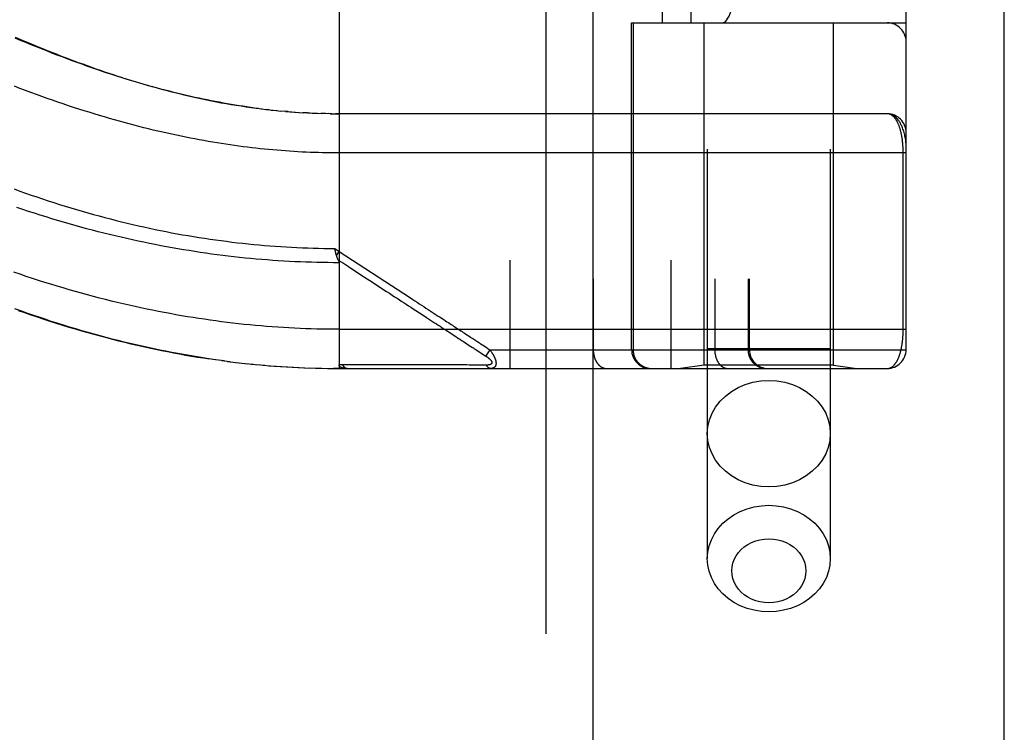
# Model space of a CAD drawing. Header units: inches. Extents: x 0 to 230, y 0 to 149.
# Tile 211 of 256: x 103.54 to 105.1, y 102.04 to 103.18. Entities that reach past the tile are written whole.
import ezdxf

# ---------------------------------------------------------------- set-up
doc = ezdxf.new("R2010")
doc.units = ezdxf.units.IN
doc.header["$LTSCALE"] = 12.648283
doc.header["$MEASUREMENT"] = 0
doc.linetypes.add('HIDDEN', pattern=[0.2, 0.1, -0.1])
doc.layers.get('0').update_dxf_attribs({"linetype": 'CONTINUOUS'})
doc.layers.add('RIGHTHAND_DOOR_ASSEMBLY', color=7, linetype='CONTINUOUS')

msp = doc.modelspace()

# ---------------------------------------------------------------- linework, layer by layer
at = {"color": 3, "linetype": 'Continuous'}
msp.add_line((105.1049, 36.9519), (105.1049, 111.8739), dxfattribs=at)
at = {"layer": 'RIGHTHAND_DOOR_ASSEMBLY', "color": 8, "linetype": 'HIDDEN'}
for p, q in [((104.3741, 108.5229), (104.3741, 37.1729)), ((104.6316, 105.5009), (104.6316, 102.3186)), ((104.8276, 105.5009), (104.8276, 102.3186)), ((104.3169, 105.3242), (104.3169, 102.6217)), ((104.5734, 105.3242), (104.5734, 102.6217)), ((104.4499, 105.2942), (104.4499, 102.6517)), ((104.6434, 105.2942), (104.6434, 102.6517)), ((104.6965, 105.2942), (104.6965, 102.6517)), ((104.6985, 105.2942), (104.6985, 102.6517)), ((104.9484, 102.6517), (104.9484, 105.2942)), ((104.56, 103.1729), (104.56, 104.7729)), ((104.6059, 103.1729), (104.6059, 104.7729)), ((104.9184, 104.7729), (104.9184, 103.1729)), ((104.0446, 103.2864), (104.0446, 102.6217)), ((104.5109, 103.1729), (104.9484, 103.1729)), ((104.5109, 102.6517), (104.5109, 103.1729)), ((104.5132, 103.1729), (104.5132, 102.6517)), ((104.6266, 102.627), (104.6266, 103.1729)), ((104.8326, 102.627), (104.8326, 103.1729)), ((103.9339, 103.0342), (103.9279, 103.0349)), ((103.9366, 103.0339), (103.9458, 103.0329)), ((103.9444, 103.0331), (103.9519, 103.0323)), ((103.9592, 103.0317), (103.9517, 103.0323)), ((103.9635, 103.0313), (103.9576, 103.0318)), ((103.9592, 103.0317), (103.9694, 103.0308)), ((103.9663, 103.0311), (103.9752, 103.0304)), ((103.9734, 103.0305), (103.9811, 103.03)), ((103.9804, 103.0301), (103.9874, 103.0296)), ((103.9945, 103.0292), (103.9869, 103.0296)), ((103.9985, 103.029), (103.9927, 103.0293)), ((103.9945, 103.0292), (104.0043, 103.0288)), ((104.0016, 103.0289), (104.0101, 103.0286)), ((104.0088, 103.0286), (104.016, 103.0284)), ((104.0232, 103.0282), (104.0158, 103.0284)), ((104.0304, 103.028), (104.0216, 103.0282)), ((104.0331, 103.028), (104.0274, 103.0281)), ((104.0304, 103.028), (104.0389, 103.028)), ((104.0375, 103.028), (104.0446, 103.0279)), ((104.9184, 103.0279), (104.0389, 103.028)), ((104.9438, 102.6842), (104.9438, 102.9663)), ((104.0377, 102.813), (104.0446, 102.8084)), ((104.0388, 102.8086), (104.0385, 102.8099)), ((104.0391, 102.8074), (104.0388, 102.8086)), ((104.0394, 102.8062), (104.0391, 102.8074)), ((104.0405, 102.8021), (104.0446, 102.8084)), ((104.1626, 102.7171), (104.1769, 102.7077)), ((104.1769, 102.7077), (104.1838, 102.7032)), ((104.0446, 102.6842), (104.9484, 102.6842)), ((104.2194, 102.68), (104.2234, 102.6775)), ((104.2234, 102.6775), (104.2292, 102.6737)), ((104.2448, 102.6635), (104.2523, 102.6586)), ((104.2523, 102.6586), (104.2573, 102.6554)), ((104.2742, 102.6587), (104.2766, 102.6572)), ((104.2766, 102.6572), (104.2791, 102.6555)), ((104.2849, 102.6517), (104.2784, 102.6417)), ((104.2791, 102.6555), (104.2818, 102.6537)), ((104.2818, 102.6537), (104.2849, 102.6517)), ((104.2849, 102.6517), (104.9484, 102.6517)), ((104.8276, 102.6529), (104.6316, 102.6529)), ((103.8572, 102.6344), (103.8434, 102.6363)), ((103.8619, 102.6337), (103.8527, 102.635)), ((103.8572, 102.6344), (103.8711, 102.6326)), ((103.8667, 102.6331), (103.8804, 102.6314)), ((103.8761, 102.6319), (103.8896, 102.6304)), ((103.8856, 102.6308), (103.8988, 102.6294)), ((103.895, 102.6298), (103.9079, 102.6284)), ((103.9044, 102.6288), (103.9171, 102.6276)), ((103.9138, 102.6279), (103.9263, 102.6268)), ((103.9232, 102.627), (103.9354, 102.626)), ((103.9326, 102.6262), (103.9445, 102.6253)), ((103.942, 102.6255), (103.9537, 102.6247)), ((103.9513, 102.6248), (103.9628, 102.6241)), ((104.1127, 102.6273), (104.108, 102.6273)), ((104.1956, 102.6273), (104.1847, 102.6273)), ((104.2482, 102.6273), (104.244, 102.6273)), ((104.2519, 102.6272), (104.2482, 102.6273)), ((104.2585, 102.6272), (104.2519, 102.6272)), ((104.2631, 102.6272), (104.2585, 102.6272)), ((104.2727, 102.6272), (104.2631, 102.6272)), ((104.2795, 102.6272), (104.2727, 102.6272)), ((104.6266, 102.627), (104.5891, 102.6217)), ((104.8326, 102.627), (104.6266, 102.627)), ((104.8326, 102.627), (104.8701, 102.6217)), ((103.9607, 102.6242), (103.9719, 102.6236)), ((103.9701, 102.6237), (103.981, 102.6232)), ((103.9794, 102.6232), (103.9901, 102.6228)), ((103.9887, 102.6228), (103.9992, 102.6224)), ((103.9981, 102.6225), (104.0083, 102.6222)), ((104.0074, 102.6222), (104.0174, 102.622)), ((104.0167, 102.622), (104.0265, 102.6218)), ((104.0261, 102.6218), (104.0356, 102.6217)), ((104.0354, 102.6217), (104.0446, 102.6217)), ((104.0446, 102.6217), (104.0356, 102.6217)), ((104.0446, 102.6217), (104.9184, 102.6217))]:
    msp.add_line(p, q, dxfattribs=at)
at = {"layer": 'RIGHTHAND_DOOR_ASSEMBLY', "color": 3, "linetype": 'Continuous'}
msp.add_line((104.4491, 108.5229), (104.4491, 37.1729), dxfattribs=at)
at = {"layer": 'RIGHTHAND_DOOR_ASSEMBLY', "color": 8, "linetype": 'HIDDEN'}
for points in [[(103.5285, 103.1503), (103.5359, 103.1471), (103.5432, 103.1439), (103.5505, 103.1409), (103.5578, 103.1378), (103.5651, 103.1348), (103.5723, 103.1319), (103.5795, 103.1289), (103.5866, 103.1261), (103.5938, 103.1233), (103.6009, 103.1205), (103.608, 103.1178), (103.615, 103.1151), (103.622, 103.1124), (103.6291, 103.1098), (103.6361, 103.1073), (103.6431, 103.1047), (103.65, 103.1022), (103.657, 103.0998), (103.664, 103.0974), (103.6709, 103.095), (103.6778, 103.0927), (103.6848, 103.0904), (103.6917, 103.0881), (103.6986, 103.0859), (103.7056, 103.0837), (103.7125, 103.0815), (103.7195, 103.0794), (103.7265, 103.0773), (103.7335, 103.0753), (103.7405, 103.0732), (103.7475, 103.0712), (103.7546, 103.0693), (103.7616, 103.0674), (103.7687, 103.0655), (103.7758, 103.0636), (103.783, 103.0618), (103.7902, 103.0601), (103.7974, 103.0583), (103.8046, 103.0566), (103.8119, 103.0549), (103.8192, 103.0533), (103.8266, 103.0517), (103.834, 103.0501), (103.8416, 103.0486), (103.8493, 103.0471), (103.857, 103.0456), (103.8648, 103.0442), (103.8727, 103.0429), (103.8806, 103.0415), (103.8886, 103.0403), (103.8966, 103.039), (103.9046, 103.0379), (103.9127, 103.0368), (103.9219, 103.0356)], [(103.9159, 103.0363), (103.9098, 103.0371), (103.9037, 103.038), (103.8976, 103.0389), (103.8915, 103.0398), (103.8853, 103.0407), (103.8791, 103.0417), (103.8728, 103.0428), (103.8666, 103.0439), (103.8603, 103.045), (103.8539, 103.0462), (103.8475, 103.0474), (103.8411, 103.0486), (103.8347, 103.0499), (103.8282, 103.0513), (103.8216, 103.0527), (103.8151, 103.0541), (103.8084, 103.0556), (103.8018, 103.0571), (103.7951, 103.0587), (103.7883, 103.0603), (103.7815, 103.062), (103.7747, 103.0637), (103.7678, 103.0655), (103.7609, 103.0673), (103.7539, 103.0692), (103.7468, 103.0711), (103.7398, 103.0731), (103.7326, 103.0751), (103.7254, 103.0772), (103.7182, 103.0794), (103.7109, 103.0816), (103.7036, 103.0838), (103.6962, 103.0862), (103.6887, 103.0885), (103.6812, 103.091), (103.6737, 103.0934), (103.6661, 103.096), (103.6584, 103.0986), (103.6507, 103.1013), (103.6429, 103.104), (103.6351, 103.1068), (103.6272, 103.1096), (103.6193, 103.1125), (103.6113, 103.1155), (103.6033, 103.1185), (103.5952, 103.1216), (103.587, 103.1248), (103.5789, 103.128), (103.5706, 103.1313), (103.5623, 103.1346), (103.554, 103.138), (103.5456, 103.1415), (103.5371, 103.145), (103.5286, 103.1486)], [(104.9484, 102.9654), (104.0381, 102.9655), (104.0316, 102.9655), (104.025, 102.9656), (104.0185, 102.9657), (104.0119, 102.9659), (104.0054, 102.9661), (103.9988, 102.9663), (103.9922, 102.9666), (103.9857, 102.9669), (103.9791, 102.9673), (103.9725, 102.9677), (103.9659, 102.9681), (103.9592, 102.9686), (103.9526, 102.9691), (103.9459, 102.9696), (103.9392, 102.9702), (103.9325, 102.9708), (103.9258, 102.9715), (103.9191, 102.9722), (103.9123, 102.9729), (103.9056, 102.9737), (103.8988, 102.9745), (103.8919, 102.9754), (103.8851, 102.9763), (103.8782, 102.9772), (103.8713, 102.9782), (103.8643, 102.9793), (103.8574, 102.9803), (103.8504, 102.9815), (103.8433, 102.9826), (103.8363, 102.9838), (103.8292, 102.9851), (103.822, 102.9864), (103.8149, 102.9877), (103.8077, 102.9891), (103.8004, 102.9906), (103.7931, 102.992), (103.7858, 102.9936), (103.7784, 102.9952), (103.771, 102.9968), (103.7636, 102.9985), (103.7561, 103.0002), (103.7486, 103.002), (103.741, 103.0038), (103.7334, 103.0057), (103.7257, 103.0077), (103.718, 103.0097), (103.7102, 103.0117), (103.7024, 103.0138), (103.6946, 103.016), (103.6867, 103.0182), (103.6787, 103.0205), (103.6707, 103.0228), (103.6627, 103.0252), (103.6546, 103.0277), (103.6464, 103.0302), (103.6383, 103.0327), (103.63, 103.0354), (103.6217, 103.038), (103.6134, 103.0408), (103.605, 103.0436), (103.5965, 103.0465), (103.588, 103.0494), (103.5795, 103.0524), (103.5709, 103.0554), (103.5623, 103.0586), (103.5536, 103.0617), (103.5448, 103.065), (103.5361, 103.0683), (103.5272, 103.0717)], [(103.9207, 103.0357), (103.9287, 103.0348), (103.9399, 103.0335)], [(104.9484, 102.9779), (104.9484, 102.9785), (104.9484, 102.9792), (104.9483, 102.9798), (104.9483, 102.9805), (104.9482, 102.9813), (104.9482, 102.9821), (104.9481, 102.983), (104.948, 102.984), (104.9478, 102.985), (104.9477, 102.9862), (104.9475, 102.9875), (104.9473, 102.9889), (104.947, 102.9904), (104.9466, 102.9921), (104.9462, 102.9939), (104.9458, 102.9958), (104.9452, 102.9978), (104.9446, 102.9999), (104.944, 103.0018), (104.9434, 103.0036), (104.9427, 103.0053), (104.9421, 103.007), (104.9414, 103.0085), (104.9407, 103.0099), (104.94, 103.0113), (104.9394, 103.0125), (104.9387, 103.0138), (104.938, 103.0149), (104.9373, 103.016), (104.9366, 103.017), (104.9359, 103.0179), (104.9352, 103.0188), (104.9345, 103.0197), (104.9337, 103.0204), (104.933, 103.0212), (104.9323, 103.0219), (104.9316, 103.0225), (104.9309, 103.0231), (104.9302, 103.0237), (104.9295, 103.0242), (104.9288, 103.0247), (104.9281, 103.0252), (104.9274, 103.0256), (104.9267, 103.0259), (104.9259, 103.0263), (104.9252, 103.0266), (104.9245, 103.0268), (104.9239, 103.0271), (104.9232, 103.0273), (104.9225, 103.0275), (104.9218, 103.0276), (104.9211, 103.0277), (104.9204, 103.0278), (104.9197, 103.0279), (104.9191, 103.0279), (104.9184, 103.0279)], [(104.9438, 102.9663), (104.9438, 102.9671), (104.9438, 102.9679), (104.9438, 102.9687), (104.9437, 102.9695), (104.9437, 102.9704), (104.9437, 102.9712), (104.9437, 102.972), (104.9436, 102.9729), (104.9436, 102.9737), (104.9435, 102.9745), (104.9435, 102.9754), (104.9434, 102.9762), (104.9434, 102.9771), (104.9433, 102.9779), (104.9433, 102.9788), (104.9432, 102.9796), (104.9431, 102.9805), (104.943, 102.9814), (104.9429, 102.9822), (104.9428, 102.9831), (104.9427, 102.984), (104.9426, 102.9849), (104.9425, 102.9858), (104.9424, 102.9867), (104.9423, 102.9875), (104.9421, 102.9884), (104.942, 102.9893), (104.9419, 102.9902), (104.9417, 102.9911), (104.9416, 102.992), (104.9414, 102.9928), (104.9412, 102.9937), (104.9411, 102.9946), (104.9409, 102.9955), (104.9407, 102.9963), (104.9405, 102.9972), (104.9403, 102.998), (104.9401, 102.9989), (104.9399, 102.9997), (104.9397, 103.0006), (104.9395, 103.0014), (104.9392, 103.0022), (104.939, 103.0031), (104.9388, 103.0039), (104.9385, 103.0047), (104.9383, 103.0055), (104.938, 103.0063), (104.9377, 103.0071), (104.9374, 103.0079), (104.9371, 103.0087), (104.9369, 103.0095), (104.9366, 103.0102), (104.9362, 103.011), (104.9359, 103.0117), (104.9356, 103.0125), (104.9353, 103.0132), (104.9349, 103.0139), (104.9346, 103.0146), (104.9342, 103.0153), (104.9339, 103.016), (104.9335, 103.0166), (104.9331, 103.0173), (104.9327, 103.0179), (104.9323, 103.0186), (104.9319, 103.0192), (104.9315, 103.0198), (104.9311, 103.0203), (104.9306, 103.0209), (104.9302, 103.0214), (104.9297, 103.022), (104.9293, 103.0225), (104.9288, 103.023), (104.9284, 103.0234), (104.9279, 103.0239), (104.9274, 103.0243), (104.9269, 103.0247), (104.9264, 103.0251), (104.9259, 103.0255), (104.9253, 103.0258), (104.9248, 103.0262), (104.9243, 103.0265), (104.9237, 103.0267), (104.9231, 103.027), (104.9226, 103.0272), (104.922, 103.0274), (104.9214, 103.0276), (104.9208, 103.0277), (104.9202, 103.0278), (104.9196, 103.0279), (104.919, 103.0279), (104.9184, 103.0279)], [(103.5269, 102.908), (103.5359, 102.9047), (103.545, 102.9015), (103.5541, 102.8983), (103.5632, 102.8952), (103.5722, 102.8921), (103.5813, 102.8891), (103.5903, 102.8862), (103.5994, 102.8833), (103.6084, 102.8805), (103.6174, 102.8778), (103.6265, 102.8751), (103.6355, 102.8725), (103.6444, 102.8699), (103.6534, 102.8674), (103.6624, 102.8649), (103.6713, 102.8625), (103.6803, 102.8602), (103.6892, 102.8579), (103.6981, 102.8557), (103.707, 102.8535), (103.7159, 102.8514), (103.7248, 102.8494), (103.7337, 102.8474), (103.7425, 102.8455), (103.7514, 102.8436), (103.7602, 102.8418), (103.769, 102.84), (103.7778, 102.8383), (103.7866, 102.8367), (103.7954, 102.8351), (103.8042, 102.8336), (103.8129, 102.8321), (103.8217, 102.8307), (103.8304, 102.8293), (103.8391, 102.828), (103.8478, 102.8268), (103.8566, 102.8256), (103.8652, 102.8245), (103.8739, 102.8234), (103.8826, 102.8223), (103.8913, 102.8214), (103.8999, 102.8204), (103.9086, 102.8196), (103.9172, 102.8188), (103.9259, 102.818), (103.9345, 102.8173), (103.9431, 102.8167), (103.9517, 102.8161), (103.9604, 102.8155), (103.969, 102.815), (103.9776, 102.8146), (103.9862, 102.8142), (103.9948, 102.8139), (104.0034, 102.8136), (104.012, 102.8134), (104.0206, 102.8132), (104.0291, 102.8131), (104.0377, 102.813)], [(104.0446, 102.7904), (104.0359, 102.7904), (104.0271, 102.7905), (104.0183, 102.7906), (104.0095, 102.7908), (104.0007, 102.791), (103.9919, 102.7913), (103.9831, 102.7916), (103.9743, 102.792), (103.9655, 102.7925), (103.9567, 102.793), (103.9479, 102.7935), (103.939, 102.7941), (103.9302, 102.7948), (103.9214, 102.7955), (103.9125, 102.7962), (103.9037, 102.797), (103.8948, 102.7979), (103.8859, 102.7988), (103.877, 102.7998), (103.8682, 102.8008), (103.8593, 102.8019), (103.8503, 102.8031), (103.8414, 102.8042), (103.8325, 102.8055), (103.8236, 102.8068), (103.8146, 102.8081), (103.8057, 102.8096), (103.7967, 102.811), (103.7877, 102.8125), (103.7787, 102.8141), (103.7697, 102.8158), (103.7607, 102.8174), (103.7517, 102.8192), (103.7426, 102.821), (103.7336, 102.8229), (103.7245, 102.8248), (103.7154, 102.8268), (103.7063, 102.8288), (103.6972, 102.8309), (103.6881, 102.833), (103.6789, 102.8352), (103.6698, 102.8375), (103.6606, 102.8398), (103.6515, 102.8422), (103.6423, 102.8446), (103.6331, 102.8471), (103.6239, 102.8497), (103.6146, 102.8523), (103.6054, 102.855), (103.5962, 102.8577), (103.5869, 102.8605), (103.5777, 102.8634), (103.5684, 102.8663), (103.5591, 102.8692), (103.5498, 102.8723), (103.5405, 102.8753), (103.5312, 102.8785)], [(104.0385, 102.8099), (104.0379, 102.8124), (104.0377, 102.813)], [(104.0405, 102.8021), (104.0403, 102.8027), (104.0402, 102.8032), (104.04, 102.8038), (104.0398, 102.8044), (104.0397, 102.805), (104.0395, 102.8056), (104.0394, 102.8062)], [(104.0435, 102.7945), (104.0432, 102.7952), (104.0429, 102.7957), (104.0427, 102.7962), (104.0425, 102.7967), (104.0423, 102.7972), (104.0421, 102.7977), (104.0419, 102.7982), (104.0417, 102.7988), (104.0415, 102.7993), (104.0413, 102.7998), (104.0411, 102.8004), (104.0409, 102.801), (104.0407, 102.8015), (104.0405, 102.8021)], [(104.0446, 102.8084), (104.1584, 102.7342), (104.162, 102.7319), (104.1655, 102.7296), (104.169, 102.7273), (104.1726, 102.725), (104.1761, 102.7227), (104.1796, 102.7204), (104.1831, 102.7181), (104.1866, 102.7159), (104.19, 102.7137), (104.1933, 102.7115), (104.1965, 102.7094), (104.1997, 102.7073), (104.2028, 102.7053), (104.2059, 102.7033)], [(104.0434, 102.7947), (104.0516, 102.7894), (104.0595, 102.7843), (104.081, 102.7702)], [(104.0435, 102.7945), (104.0436, 102.7943), (104.0437, 102.794), (104.0438, 102.7938), (104.0439, 102.7936), (104.044, 102.7934), (104.0441, 102.7931), (104.0442, 102.7929), (104.0443, 102.7927), (104.0443, 102.7925), (104.0444, 102.7923), (104.0444, 102.7921), (104.0445, 102.7918), (104.0445, 102.7916), (104.0446, 102.7914), (104.0446, 102.7912), (104.0446, 102.791), (104.0446, 102.7908), (104.0446, 102.7906), (104.0446, 102.7904)], [(104.0446, 102.6842), (104.0358, 102.6842), (104.0269, 102.6843), (104.0181, 102.6844), (104.0092, 102.6846), (104.0004, 102.6849), (103.9915, 102.6852), (103.9826, 102.6855), (103.9738, 102.6859), (103.9649, 102.6864), (103.956, 102.6869), (103.9471, 102.6875), (103.9382, 102.6881), (103.9293, 102.6888), (103.9203, 102.6895), (103.9114, 102.6903), (103.9025, 102.6912), (103.8935, 102.6921), (103.8845, 102.6931), (103.8755, 102.6941), (103.8665, 102.6952), (103.8575, 102.6963), (103.8484, 102.6975), (103.8394, 102.6987), (103.8303, 102.7001), (103.8212, 102.7014), (103.812, 102.7029), (103.8029, 102.7043), (103.7937, 102.7059), (103.7846, 102.7075), (103.7753, 102.7092), (103.7661, 102.7109), (103.7568, 102.7127), (103.7476, 102.7146), (103.7383, 102.7165), (103.7289, 102.7185), (103.7196, 102.7205), (103.7102, 102.7226), (103.7008, 102.7248), (103.6913, 102.727), (103.6818, 102.7293), (103.6723, 102.7317), (103.6628, 102.7341), (103.6533, 102.7366), (103.6437, 102.7392), (103.6341, 102.7418), (103.6244, 102.7445), (103.6147, 102.7473), (103.605, 102.7501), (103.5953, 102.753), (103.5855, 102.756), (103.5757, 102.7591), (103.5659, 102.7622), (103.5561, 102.7654), (103.5462, 102.7686), (103.5363, 102.7719), (103.5263, 102.7753)], [(104.081, 102.7702), (104.0938, 102.7619), (104.1204, 102.7446)], [(104.1204, 102.7446), (104.1249, 102.7416), (104.1292, 102.7388), (104.1332, 102.7362), (104.1371, 102.7336), (104.1409, 102.7312), (104.1446, 102.7288), (104.1482, 102.7264), (104.1518, 102.7241), (104.1554, 102.7218), (104.159, 102.7194), (104.1626, 102.7171)], [(103.8477, 102.6357), (103.8341, 102.6377), (103.8248, 102.6391), (103.8155, 102.6406), (103.8062, 102.6422), (103.7969, 102.6438), (103.7875, 102.6455), (103.7781, 102.6473), (103.7687, 102.6491), (103.7593, 102.651), (103.7499, 102.653), (103.7404, 102.655), (103.7309, 102.6571), (103.7214, 102.6593), (103.7119, 102.6615), (103.7023, 102.6638), (103.6928, 102.6662), (103.6832, 102.6686), (103.6735, 102.6711), (103.6639, 102.6737), (103.6542, 102.6764), (103.6446, 102.6791), (103.6348, 102.6819), (103.6251, 102.6848), (103.6153, 102.6877), (103.6055, 102.6907), (103.5957, 102.6938), (103.586, 102.6969), (103.5762, 102.7001), (103.5665, 102.7034), (103.5568, 102.7067), (103.5471, 102.71), (103.5374, 102.7135), (103.5278, 102.7169)], [(103.5334, 102.7144), (103.5436, 102.7108), (103.5537, 102.7073), (103.5638, 102.7039), (103.574, 102.7005), (103.584, 102.6972), (103.5941, 102.694), (103.6041, 102.6909), (103.6142, 102.6878), (103.6242, 102.6848), (103.6341, 102.6819), (103.6441, 102.679), (103.654, 102.6763), (103.6639, 102.6736), (103.6738, 102.6709), (103.6836, 102.6684), (103.6934, 102.6659), (103.7032, 102.6635), (103.713, 102.6611), (103.7228, 102.6589), (103.7325, 102.6567), (103.7422, 102.6545), (103.7519, 102.6525), (103.7616, 102.6505), (103.7712, 102.6486), (103.7808, 102.6467), (103.7905, 102.645), (103.8, 102.6432), (103.8096, 102.6416), (103.8192, 102.64), (103.8287, 102.6385), (103.8382, 102.6371)], [(104.1838, 102.7032), (104.1905, 102.6988), (104.1938, 102.6967), (104.1969, 102.6947), (104.2, 102.6927), (104.2029, 102.6908), (104.2057, 102.689), (104.2083, 102.6873), (104.2108, 102.6857), (104.2131, 102.6842), (104.2153, 102.6827), (104.2174, 102.6813), (104.2194, 102.68)], [(104.2059, 102.7033), (104.2115, 102.6996), (104.2142, 102.6979), (104.2166, 102.6963), (104.219, 102.6948), (104.2212, 102.6933), (104.2233, 102.6919), (104.2253, 102.6906), (104.2273, 102.6893), (104.2292, 102.6881), (104.2311, 102.6868), (104.233, 102.6856), (104.2349, 102.6843)], [(104.2292, 102.6737), (104.2312, 102.6724), (104.2331, 102.6711), (104.2351, 102.6698), (104.237, 102.6686), (104.239, 102.6673), (104.2409, 102.666), (104.2428, 102.6648), (104.2448, 102.6635)], [(104.2349, 102.6843), (104.2388, 102.6818), (104.2407, 102.6806), (104.2426, 102.6793), (104.2445, 102.6781), (104.2464, 102.6768), (104.2483, 102.6756), (104.2502, 102.6744)], [(104.2502, 102.6744), (104.254, 102.6719), (104.2559, 102.6707), (104.2577, 102.6695), (104.2595, 102.6683)], [(104.9184, 102.6217), (104.919, 102.6217), (104.9196, 102.6218), (104.9202, 102.6218), (104.9208, 102.6219), (104.9214, 102.6221), (104.9219, 102.6222), (104.9225, 102.6224), (104.923, 102.6226), (104.9236, 102.6228), (104.9241, 102.6231), (104.9247, 102.6234), (104.9252, 102.6237), (104.9257, 102.624), (104.9262, 102.6244), (104.9267, 102.6247), (104.9272, 102.6251), (104.9277, 102.6256), (104.9281, 102.626), (104.9286, 102.6264), (104.9291, 102.6269), (104.9295, 102.6274), (104.93, 102.6279), (104.9304, 102.6284), (104.9308, 102.629), (104.9312, 102.6295), (104.9316, 102.6301), (104.932, 102.6307), (104.9324, 102.6313), (104.9328, 102.6319), (104.9332, 102.6325), (104.9336, 102.6331), (104.9339, 102.6338), (104.9343, 102.6345), (104.9346, 102.6351), (104.935, 102.6358), (104.9353, 102.6365), (104.9356, 102.6372), (104.9359, 102.6379), (104.9363, 102.6387), (104.9366, 102.6394), (104.9368, 102.6402), (104.9371, 102.6409), (104.9374, 102.6417), (104.9377, 102.6424), (104.938, 102.6432), (104.9382, 102.644), (104.9385, 102.6448), (104.9387, 102.6456), (104.939, 102.6464), (104.9392, 102.6472), (104.9394, 102.648), (104.9396, 102.6488), (104.9398, 102.6496), (104.9401, 102.6505), (104.9403, 102.6513), (104.9404, 102.6521), (104.9406, 102.653), (104.9408, 102.6538), (104.941, 102.6547), (104.9412, 102.6555), (104.9413, 102.6564), (104.9415, 102.6572), (104.9416, 102.6581), (104.9418, 102.6589), (104.9419, 102.6598), (104.9421, 102.6607), (104.9422, 102.6615), (104.9423, 102.6624), (104.9424, 102.6633), (104.9426, 102.6641), (104.9427, 102.665), (104.9428, 102.6658), (104.9429, 102.6667), (104.943, 102.6676), (104.943, 102.6684), (104.9431, 102.6693), (104.9432, 102.6701), (104.9433, 102.6709), (104.9433, 102.6718), (104.9434, 102.6726), (104.9434, 102.6734), (104.9435, 102.6743), (104.9435, 102.6751), (104.9436, 102.6759), (104.9436, 102.6768), (104.9437, 102.6776), (104.9437, 102.6784), (104.9437, 102.6792), (104.9437, 102.68), (104.9438, 102.6809), (104.9438, 102.6817), (104.9438, 102.6825), (104.9438, 102.6834), (104.9438, 102.6842)], [(104.2595, 102.6683), (104.2627, 102.6662), (104.2643, 102.6652), (104.2657, 102.6643)], [(104.2657, 102.6643), (104.2683, 102.6626), (104.2695, 102.6618), (104.2707, 102.661)], [(104.2707, 102.661), (104.273, 102.6595), (104.2742, 102.6587)], [(104.2573, 102.6554), (104.2587, 102.6544), (104.2601, 102.6535), (104.2614, 102.6527)], [(104.2614, 102.6527), (104.2788, 102.6413), (104.2793, 102.641), (104.2798, 102.6407), (104.2802, 102.6404), (104.2806, 102.6401), (104.281, 102.6398), (104.2814, 102.6396), (104.2818, 102.6393), (104.2821, 102.639), (104.2824, 102.6388), (104.2828, 102.6385), (104.2831, 102.6383), (104.2834, 102.638), (104.2836, 102.6378), (104.2839, 102.6375), (104.2842, 102.6373), (104.2844, 102.6371), (104.2846, 102.6369), (104.2849, 102.6367), (104.2851, 102.6365), (104.2853, 102.6362), (104.2855, 102.636), (104.2857, 102.6358), (104.2859, 102.6356), (104.286, 102.6355), (104.2862, 102.6353), (104.2864, 102.6351), (104.2865, 102.6349), (104.2867, 102.6347), (104.2868, 102.6345), (104.2869, 102.6344), (104.2871, 102.6342), (104.2872, 102.634), (104.2873, 102.6339), (104.2874, 102.6337), (104.2875, 102.6335), (104.2876, 102.6334), (104.2877, 102.6332), (104.2878, 102.6331), (104.2879, 102.6329), (104.2879, 102.6328), (104.288, 102.6326), (104.288, 102.6325), (104.2881, 102.6323), (104.2882, 102.6322), (104.2882, 102.632), (104.2882, 102.6319), (104.2883, 102.6318), (104.2883, 102.6316), (104.2883, 102.6315), (104.2883, 102.6314), (104.2883, 102.6312), (104.2883, 102.6311), (104.2883, 102.631), (104.2883, 102.6308), (104.2883, 102.6307), (104.2883, 102.6306), (104.2883, 102.6305), (104.2883, 102.6304), (104.2882, 102.6302), (104.2882, 102.6301), (104.2882, 102.63), (104.2881, 102.6299), (104.288, 102.6298), (104.288, 102.6297), (104.2879, 102.6296), (104.2879, 102.6295), (104.2878, 102.6294), (104.2877, 102.6293), (104.2876, 102.6292), (104.2875, 102.6291), (104.2874, 102.629), (104.2873, 102.6289), (104.2872, 102.6288), (104.2871, 102.6287), (104.287, 102.6286), (104.2868, 102.6286), (104.2867, 102.6285), (104.2866, 102.6284), (104.2864, 102.6283), (104.2862, 102.6282), (104.2861, 102.6282), (104.2859, 102.6281), (104.2857, 102.628), (104.2855, 102.6279), (104.2853, 102.6279), (104.2851, 102.6278), (104.2849, 102.6277), (104.2847, 102.6277), (104.2844, 102.6276), (104.2842, 102.6276), (104.2839, 102.6275), (104.2836, 102.6275), (104.2833, 102.6274), (104.283, 102.6274), (104.2827, 102.6273), (104.2824, 102.6273), (104.282, 102.6272), (104.2817, 102.6272), (104.2813, 102.6272), (104.2809, 102.6272), (104.2804, 102.6272), (104.28, 102.6272), (104.2795, 102.6272)], [(104.2849, 102.6517), (104.2854, 102.651), (104.2859, 102.6504), (104.2863, 102.6498), (104.2868, 102.6492), (104.2872, 102.6486), (104.2876, 102.648), (104.288, 102.6474), (104.2883, 102.6469), (104.2887, 102.6464), (104.289, 102.6458), (104.2893, 102.6453), (104.2896, 102.6448), (104.2899, 102.6443), (104.2902, 102.6438), (104.2905, 102.6434), (104.2907, 102.6429), (104.291, 102.6425), (104.2912, 102.642), (104.2914, 102.6416), (104.2916, 102.6411), (104.2918, 102.6407), (104.292, 102.6403), (104.2922, 102.6399), (104.2924, 102.6395), (104.2926, 102.6391), (104.2928, 102.6387), (104.2929, 102.6383), (104.2931, 102.638), (104.2932, 102.6376), (104.2934, 102.6372), (104.2935, 102.6369), (104.2936, 102.6365), (104.2937, 102.6362), (104.2938, 102.6358), (104.294, 102.6355), (104.2941, 102.6351), (104.2941, 102.6348), (104.2942, 102.6345), (104.2943, 102.6342), (104.2944, 102.6339), (104.2945, 102.6335), (104.2945, 102.6332), (104.2946, 102.6329), (104.2946, 102.6326), (104.2947, 102.6323), (104.2947, 102.632), (104.2948, 102.6317), (104.2948, 102.6315), (104.2948, 102.6312), (104.2949, 102.6309), (104.2949, 102.6306), (104.2949, 102.6303), (104.2949, 102.6301), (104.2949, 102.6298), (104.2949, 102.6296), (104.2949, 102.6293), (104.2949, 102.629), (104.2948, 102.6288), (104.2948, 102.6285), (104.2948, 102.6283), (104.2947, 102.6281), (104.2947, 102.6278), (104.2946, 102.6276), (104.2946, 102.6274), (104.2945, 102.6272), (104.2945, 102.6269), (104.2944, 102.6267), (104.2943, 102.6265), (104.2942, 102.6263), (104.2942, 102.6261), (104.2941, 102.6259), (104.294, 102.6257), (104.2939, 102.6255), (104.2938, 102.6253), (104.2936, 102.6251), (104.2935, 102.6249), (104.2934, 102.6247), (104.2933, 102.6246), (104.2931, 102.6244), (104.293, 102.6242), (104.2928, 102.624), (104.2926, 102.6239), (104.2925, 102.6237), (104.2923, 102.6236), (104.2921, 102.6234), (104.2919, 102.6233), (104.2917, 102.6231), (104.2915, 102.623), (104.2912, 102.6228), (104.291, 102.6227), (104.2907, 102.6226), (104.2905, 102.6225), (104.2902, 102.6224), (104.2899, 102.6223), (104.2896, 102.6222), (104.2893, 102.6221), (104.289, 102.622), (104.2886, 102.6219), (104.2882, 102.6219), (104.2878, 102.6218), (104.2874, 102.6218), (104.287, 102.6217), (104.2866, 102.6217), (104.2861, 102.6217)], [(104.4499, 102.6517), (104.4499, 102.651), (104.4499, 102.6504), (104.4499, 102.6497), (104.4499, 102.6491), (104.45, 102.6484), (104.45, 102.6478), (104.4501, 102.6471), (104.4502, 102.6465), (104.4503, 102.6458), (104.4504, 102.6452), (104.4505, 102.6446), (104.4506, 102.6439), (104.4507, 102.6433), (104.4508, 102.6427), (104.451, 102.642), (104.4511, 102.6414), (104.4513, 102.6408), (104.4515, 102.6402), (104.4517, 102.6396), (104.4518, 102.639), (104.452, 102.6384), (104.4523, 102.6378), (104.4525, 102.6373), (104.4527, 102.6367), (104.4529, 102.6361), (104.4532, 102.6356), (104.4534, 102.635), (104.4537, 102.6345), (104.454, 102.634), (104.4542, 102.6334), (104.4545, 102.6329), (104.4548, 102.6324), (104.4551, 102.6319), (104.4554, 102.6314), (104.4557, 102.6309), (104.4561, 102.6305), (104.4564, 102.63), (104.4567, 102.6296), (104.4571, 102.6291), (104.4574, 102.6287), (104.4578, 102.6283), (104.4582, 102.6279), (104.4585, 102.6275), (104.4589, 102.6271), (104.4593, 102.6267), (104.4597, 102.6264), (104.4601, 102.626), (104.4605, 102.6257), (104.4609, 102.6254), (104.4613, 102.6251), (104.4617, 102.6248), (104.4621, 102.6245), (104.4625, 102.6242), (104.463, 102.624), (104.4634, 102.6237), (104.4638, 102.6235), (104.4643, 102.6233), (104.4647, 102.6231), (104.4651, 102.6229), (104.4656, 102.6227), (104.466, 102.6226), (104.4665, 102.6224), (104.4669, 102.6223), (104.4674, 102.6221), (104.4678, 102.622), (104.4683, 102.6219), (104.4688, 102.6219), (104.4692, 102.6218), (104.4697, 102.6218), (104.4701, 102.6217), (104.4706, 102.6217), (104.4711, 102.6217)], [(104.5132, 102.6517), (104.5132, 102.651), (104.5132, 102.6504), (104.5133, 102.6497), (104.5133, 102.6491), (104.5134, 102.6484), (104.5135, 102.6478), (104.5136, 102.6471), (104.5137, 102.6465), (104.5138, 102.6458), (104.5139, 102.6452), (104.5141, 102.6446), (104.5142, 102.6439), (104.5144, 102.6433), (104.5146, 102.6427), (104.5148, 102.642), (104.515, 102.6414), (104.5152, 102.6408), (104.5155, 102.6402), (104.5157, 102.6396), (104.516, 102.639), (104.5163, 102.6384), (104.5166, 102.6378), (104.5169, 102.6373), (104.5172, 102.6367), (104.5175, 102.6361), (104.5179, 102.6356), (104.5182, 102.635), (104.5186, 102.6345), (104.519, 102.634), (104.5194, 102.6334), (104.5198, 102.6329), (104.5202, 102.6324), (104.5206, 102.6319), (104.521, 102.6314), (104.5215, 102.6309), (104.5219, 102.6305), (104.5224, 102.63), (104.5229, 102.6296), (104.5233, 102.6291), (104.5238, 102.6287), (104.5243, 102.6283), (104.5248, 102.6279), (104.5254, 102.6275), (104.5259, 102.6271), (104.5264, 102.6267), (104.527, 102.6264), (104.5275, 102.626), (104.5281, 102.6257), (104.5286, 102.6254), (104.5292, 102.6251), (104.5298, 102.6248), (104.5304, 102.6245), (104.5309, 102.6242), (104.5315, 102.624), (104.5321, 102.6237), (104.5328, 102.6235), (104.5334, 102.6233), (104.534, 102.6231), (104.5346, 102.6229), (104.5352, 102.6227), (104.5358, 102.6226), (104.5365, 102.6224), (104.5371, 102.6223), (104.5377, 102.6221), (104.5384, 102.622), (104.539, 102.6219), (104.5397, 102.6219), (104.5403, 102.6218), (104.541, 102.6218), (104.5416, 102.6217), (104.5423, 102.6217), (104.5429, 102.6217)], [(104.6434, 102.6517), (104.6434, 102.651), (104.6434, 102.6504), (104.6434, 102.6497), (104.6435, 102.6491), (104.6435, 102.6484), (104.6436, 102.6478), (104.6436, 102.6471), (104.6437, 102.6465), (104.6438, 102.6458), (104.6439, 102.6452), (104.644, 102.6446), (104.6441, 102.6439), (104.6442, 102.6433), (104.6444, 102.6427), (104.6445, 102.642), (104.6447, 102.6414), (104.6448, 102.6408), (104.645, 102.6402), (104.6452, 102.6396), (104.6454, 102.639), (104.6456, 102.6384), (104.6458, 102.6378), (104.646, 102.6373), (104.6462, 102.6367), (104.6465, 102.6361), (104.6467, 102.6356), (104.647, 102.635), (104.6472, 102.6345), (104.6475, 102.634), (104.6478, 102.6334), (104.6481, 102.6329), (104.6484, 102.6324), (104.6487, 102.6319), (104.649, 102.6314), (104.6493, 102.6309), (104.6496, 102.6305), (104.6499, 102.63), (104.6503, 102.6296), (104.6506, 102.6291), (104.651, 102.6287), (104.6513, 102.6283), (104.6517, 102.6279), (104.6521, 102.6275), (104.6524, 102.6271), (104.6528, 102.6267), (104.6532, 102.6264), (104.6536, 102.626), (104.654, 102.6257), (104.6544, 102.6254), (104.6548, 102.6251), (104.6552, 102.6248), (104.6556, 102.6245), (104.6561, 102.6242), (104.6565, 102.624), (104.6569, 102.6237), (104.6574, 102.6235), (104.6578, 102.6233), (104.6582, 102.6231), (104.6587, 102.6229), (104.6591, 102.6227), (104.6596, 102.6226), (104.66, 102.6224), (104.6605, 102.6223), (104.6609, 102.6221), (104.6614, 102.622), (104.6618, 102.6219), (104.6623, 102.6219), (104.6628, 102.6218), (104.6632, 102.6218), (104.6637, 102.6217), (104.6641, 102.6217), (104.6646, 102.6217)], [(104.6965, 102.6517), (104.6965, 102.651), (104.6965, 102.6504), (104.6965, 102.6497), (104.6966, 102.6491), (104.6966, 102.6484), (104.6967, 102.6478), (104.6968, 102.6471), (104.6969, 102.6465), (104.697, 102.6458), (104.6972, 102.6452), (104.6973, 102.6446), (104.6975, 102.6439), (104.6976, 102.6433), (104.6978, 102.6427), (104.698, 102.642), (104.6983, 102.6414), (104.6985, 102.6408), (104.6987, 102.6402), (104.699, 102.6396), (104.6992, 102.639), (104.6995, 102.6384), (104.6998, 102.6378), (104.7001, 102.6373), (104.7004, 102.6367), (104.7008, 102.6361), (104.7011, 102.6356), (104.7015, 102.635), (104.7018, 102.6345), (104.7022, 102.634), (104.7026, 102.6334), (104.703, 102.6329), (104.7034, 102.6324), (104.7038, 102.6319), (104.7043, 102.6314), (104.7047, 102.6309), (104.7052, 102.6305), (104.7056, 102.63), (104.7061, 102.6296), (104.7066, 102.6291), (104.7071, 102.6287), (104.7076, 102.6283), (104.7081, 102.6279), (104.7086, 102.6275), (104.7091, 102.6271), (104.7097, 102.6267), (104.7102, 102.6264), (104.7107, 102.626), (104.7113, 102.6257), (104.7119, 102.6254), (104.7124, 102.6251), (104.713, 102.6248), (104.7136, 102.6245), (104.7142, 102.6242), (104.7148, 102.624), (104.7154, 102.6237), (104.716, 102.6235), (104.7166, 102.6233), (104.7172, 102.6231), (104.7178, 102.6229), (104.7185, 102.6227), (104.7191, 102.6226), (104.7197, 102.6224), (104.7204, 102.6223), (104.721, 102.6221), (104.7216, 102.622), (104.7223, 102.6219), (104.7229, 102.6219), (104.7236, 102.6218), (104.7242, 102.6218), (104.7248, 102.6217), (104.7255, 102.6217), (104.7261, 102.6217)], [(104.0508, 102.6273), (104.0497, 102.6273), (104.0487, 102.6274), (104.0477, 102.6274), (104.0467, 102.6274), (104.0457, 102.6275), (104.0446, 102.6275)], [(104.0574, 102.6217), (104.0568, 102.6217), (104.0562, 102.6217), (104.0557, 102.6217), (104.0551, 102.6218), (104.0546, 102.6218), (104.0541, 102.6218), (104.0536, 102.6219), (104.0532, 102.6219), (104.0527, 102.622), (104.0523, 102.6221), (104.0519, 102.6222), (104.0515, 102.6222), (104.0511, 102.6223), (104.0508, 102.6224), (104.0504, 102.6225), (104.0501, 102.6226), (104.0498, 102.6227), (104.0495, 102.6228), (104.0492, 102.6229), (104.0489, 102.623), (104.0486, 102.6231), (104.0484, 102.6232), (104.0481, 102.6233), (104.0479, 102.6234), (104.0477, 102.6235), (104.0475, 102.6236), (104.0473, 102.6237), (104.0471, 102.6238), (104.0469, 102.6239), (104.0467, 102.624), (104.0466, 102.6242), (104.0464, 102.6243), (104.0463, 102.6244), (104.0461, 102.6245), (104.046, 102.6246), (104.0459, 102.6248), (104.0457, 102.6249), (104.0456, 102.625), (104.0455, 102.6251), (104.0454, 102.6253), (104.0453, 102.6254), (104.0452, 102.6255), (104.0452, 102.6256), (104.0451, 102.6258), (104.045, 102.6259), (104.045, 102.626), (104.0449, 102.6262), (104.0448, 102.6263), (104.0448, 102.6265), (104.0448, 102.6266), (104.0447, 102.6267), (104.0447, 102.6269), (104.0447, 102.627), (104.0447, 102.6272), (104.0447, 102.6274), (104.0446, 102.6275)], [(104.108, 102.6273), (104.0983, 102.6273), (104.0932, 102.6273), (104.0879, 102.6273), (104.0824, 102.6273), (104.0766, 102.6273), (104.0706, 102.6273), (104.0642, 102.6273), (104.0576, 102.6273), (104.0508, 102.6273)], [(104.0574, 102.6217), (104.0572, 102.6217), (104.057, 102.6217), (104.0567, 102.6217), (104.0565, 102.6218), (104.0563, 102.6218), (104.0561, 102.6219), (104.0559, 102.6219), (104.0556, 102.622), (104.0554, 102.6221), (104.0552, 102.6222), (104.055, 102.6223), (104.0548, 102.6224), (104.0546, 102.6226), (104.0543, 102.6227), (104.0541, 102.6229), (104.0539, 102.623), (104.0537, 102.6232), (104.0535, 102.6234), (104.0533, 102.6235), (104.0531, 102.6237), (104.0529, 102.6239), (104.0527, 102.6242), (104.0526, 102.6244), (104.0524, 102.6246), (104.0522, 102.6248), (104.052, 102.6251), (104.0519, 102.6253), (104.0517, 102.6256), (104.0515, 102.6259), (104.0514, 102.6262), (104.0512, 102.6264), (104.0511, 102.6267), (104.0509, 102.627), (104.0508, 102.6273)], [(104.1604, 102.6273), (104.1565, 102.6273), (104.1527, 102.6273), (104.1488, 102.6273), (104.145, 102.6273), (104.1413, 102.6273), (104.1375, 102.6273), (104.1336, 102.6273), (104.1297, 102.6273), (104.1257, 102.6273), (104.1215, 102.6273), (104.1127, 102.6273)], [(104.1847, 102.6273), (104.1817, 102.6273), (104.1785, 102.6273), (104.1752, 102.6273), (104.1717, 102.6273), (104.1604, 102.6273)], [(104.2085, 102.6273), (104.2059, 102.6273), (104.2033, 102.6273), (104.2007, 102.6273), (104.1982, 102.6273), (104.1956, 102.6273)], [(104.2188, 102.6273), (104.2162, 102.6273), (104.2136, 102.6273), (104.2085, 102.6273)], [(104.2265, 102.6273), (104.2239, 102.6273), (104.2188, 102.6273)], [(104.244, 102.6273), (104.2418, 102.6273), (104.2265, 102.6273)], [(104.2861, 102.6217), (104.2859, 102.6217), (104.2857, 102.6217), (104.2854, 102.6217), (104.2852, 102.6218), (104.285, 102.6218), (104.2848, 102.6219), (104.2846, 102.6219), (104.2844, 102.622), (104.2841, 102.6221), (104.2839, 102.6222), (104.2837, 102.6223), (104.2835, 102.6224), (104.2833, 102.6225), (104.2831, 102.6227), (104.2829, 102.6228), (104.2827, 102.623), (104.2825, 102.6231), (104.2823, 102.6233), (104.2821, 102.6235), (104.2819, 102.6237), (104.2817, 102.6239), (104.2815, 102.6241), (104.2813, 102.6243), (104.2811, 102.6245), (104.281, 102.6247), (104.2808, 102.625), (104.2806, 102.6252), (104.2804, 102.6255), (104.2803, 102.6257), (104.2801, 102.626), (104.28, 102.6263), (104.2798, 102.6266), (104.2797, 102.6269), (104.2795, 102.6272)], [(104.6316, 102.5178), (104.6325, 102.5289), (104.635, 102.5398), (104.6391, 102.5503), (104.6448, 102.5603), (104.6519, 102.5695), (104.6604, 102.5778), (104.67, 102.5852), (104.6806, 102.5913), (104.6921, 102.5962), (104.7043, 102.5998), (104.7169, 102.602), (104.7296, 102.6027)], [(104.7296, 102.6027), (104.7424, 102.602), (104.755, 102.5998), (104.7671, 102.5962), (104.7786, 102.5913), (104.7893, 102.5852), (104.7989, 102.5778), (104.8074, 102.5695), (104.8145, 102.5603), (104.8202, 102.5503), (104.8243, 102.5398), (104.8268, 102.5289), (104.8276, 102.5178)], [(104.7296, 102.433), (104.7169, 102.4337), (104.7043, 102.4359), (104.6921, 102.4394), (104.6806, 102.4443), (104.67, 102.4505), (104.6604, 102.4578), (104.6519, 102.4662), (104.6448, 102.4754), (104.6391, 102.4854), (104.635, 102.4959), (104.6325, 102.5068), (104.6316, 102.5178)], [(104.8276, 102.5178), (104.8268, 102.5068), (104.8243, 102.4959), (104.8202, 102.4854), (104.8145, 102.4754), (104.8074, 102.4662), (104.7989, 102.4578), (104.7893, 102.4505), (104.7786, 102.4443), (104.7671, 102.4394), (104.755, 102.4359), (104.7424, 102.4337), (104.7296, 102.433)], [(104.6316, 102.3186), (104.6324, 102.3288), (104.6345, 102.3389), (104.638, 102.3487), (104.6429, 102.358), (104.649, 102.3668), (104.6563, 102.3749), (104.6647, 102.3821), (104.674, 102.3884), (104.6841, 102.3937), (104.6949, 102.3979), (104.7062, 102.401), (104.7178, 102.4028), (104.7296, 102.4035)], [(104.7296, 102.4035), (104.7415, 102.4028), (104.7531, 102.401), (104.7644, 102.3979), (104.7752, 102.3937), (104.7853, 102.3884), (104.7946, 102.3821), (104.803, 102.3749), (104.8103, 102.3668), (104.8164, 102.358), (104.8213, 102.3487), (104.8248, 102.3389), (104.8269, 102.3288), (104.8276, 102.3186)], [(104.7296, 102.248), (104.7225, 102.2484), (104.7155, 102.2495), (104.7087, 102.2513), (104.7022, 102.2538), (104.6961, 102.257), (104.6905, 102.2608), (104.6855, 102.2652), (104.6811, 102.27), (104.6774, 102.2753), (104.6745, 102.281), (104.6724, 102.2869), (104.6711, 102.2929), (104.6707, 102.2991), (104.6711, 102.3052), (104.6724, 102.3113), (104.6745, 102.3172), (104.6774, 102.3228), (104.6811, 102.3281), (104.6855, 102.333), (104.6905, 102.3373), (104.6961, 102.3411), (104.7022, 102.3443), (104.7087, 102.3469), (104.7155, 102.3487), (104.7225, 102.3498), (104.7296, 102.3502)], [(104.7296, 102.3502), (104.7368, 102.3498), (104.7438, 102.3487), (104.7506, 102.3469), (104.7571, 102.3443), (104.7631, 102.3411), (104.7688, 102.3373), (104.7738, 102.333), (104.7782, 102.3281), (104.7819, 102.3228), (104.7848, 102.3172), (104.7869, 102.3113), (104.7882, 102.3052), (104.7886, 102.2991), (104.7882, 102.2929), (104.7869, 102.2868), (104.7848, 102.281), (104.7819, 102.2753), (104.7782, 102.27), (104.7738, 102.2652), (104.7688, 102.2608), (104.7631, 102.257), (104.7571, 102.2538), (104.7506, 102.2513), (104.7438, 102.2495), (104.7368, 102.2484), (104.7296, 102.248)], [(104.7296, 102.2337), (104.7178, 102.2343), (104.7062, 102.2362), (104.6949, 102.2392), (104.6841, 102.2434), (104.674, 102.2487), (104.6647, 102.2551), (104.6563, 102.2623), (104.649, 102.2704), (104.6429, 102.2791), (104.638, 102.2885), (104.6345, 102.2983), (104.6324, 102.3083), (104.6316, 102.3186)], [(104.8276, 102.3186), (104.8269, 102.3083), (104.8248, 102.2983), (104.8213, 102.2885), (104.8164, 102.2791), (104.8103, 102.2704), (104.803, 102.2623), (104.7946, 102.2551), (104.7853, 102.2487), (104.7752, 102.2434), (104.7644, 102.2392), (104.7531, 102.2362), (104.7415, 102.2343), (104.7296, 102.2337)]]:
    msp.add_lwpolyline(points, dxfattribs=at)
for centre, start, end in [((104.9184, 103.1429), 0, 90), ((104.9184, 102.9979), 0, 89.9999), ((104.5409, 102.6517), 180, 270), ((104.7285, 102.6517), 180, 270), ((104.9184, 102.6517), 270, 360)]:
    msp.add_arc(centre, 0.03, start, end, dxfattribs=at)
msp.add_ellipse((104.6555, 103.4229), major_axis=(0, 0.25), ratio=0.146965, start_param=-3.141593, end_param=-1.570796, dxfattribs=at)

doc.saveas('drawing.dxf')
